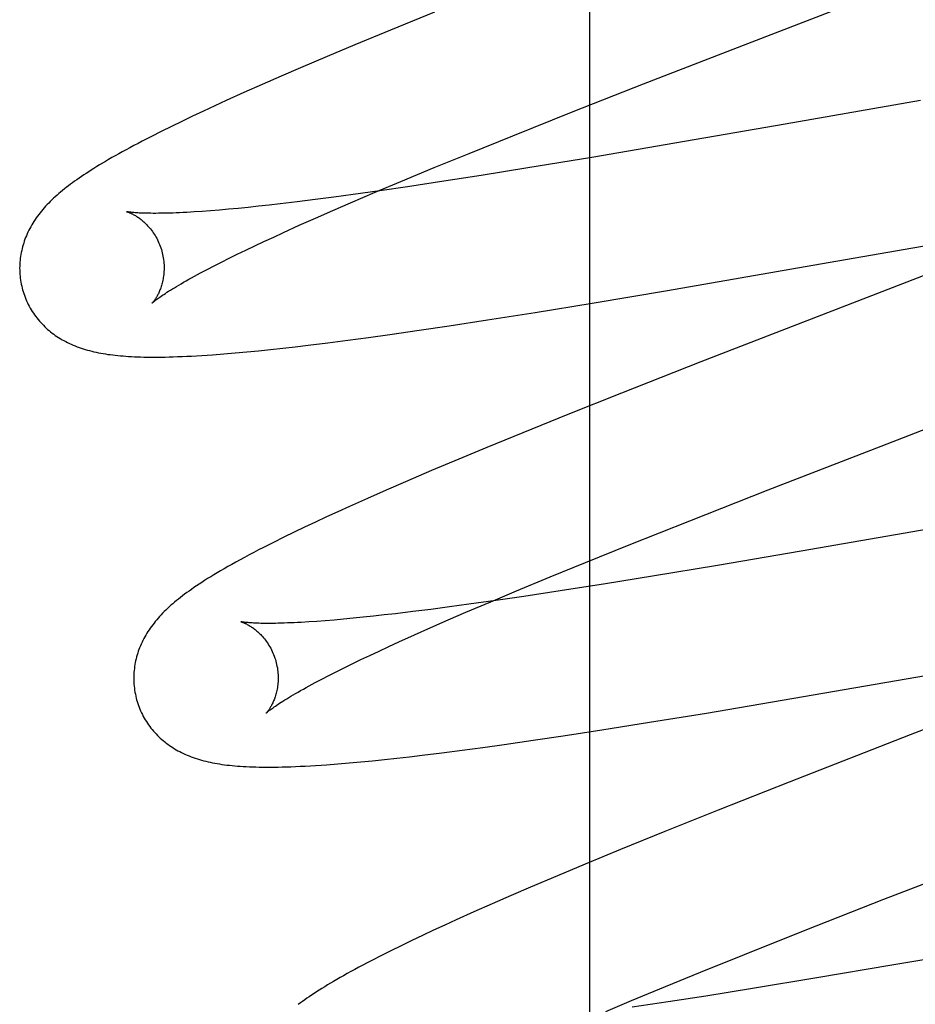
# Model space of a CAD drawing. Header units: inches. Extents: x 0 to 212, y 0 to 138.
# Tile 37 of 80: x 67.321 to 67.445, y 77.832 to 77.969. Entities that reach past the tile are written whole.
import ezdxf

# ---------------------------------------------------------------- set-up
doc = ezdxf.new("R2010")
doc.units = ezdxf.units.IN
doc.header["$LTSCALE"] = 11.6875
doc.header["$MEASUREMENT"] = 0
doc.linetypes.add('HIDDEN', pattern=[0.2, 0.1, -0.1])
doc.layers.add('DEFAULT_2', color=8, linetype='HIDDEN')
doc.layers.add('MAIN_DOOR_ASSEMBLY', color=7, linetype='CONTINUOUS')

msp = doc.modelspace()

# ---------------------------------------------------------------- linework, layer by layer
at = {"layer": 'DEFAULT_2', "color": 8, "linetype": 'HIDDEN'}
for p, q in [((67.42898, 74.28709), (67.42898, 79.7876)), ((67.4219, 77.96525), (67.43971, 77.97214)), ((67.37854, 77.96957), (67.37241, 77.96708)), ((67.37241, 77.96708), (67.36748, 77.96504)), ((67.36748, 77.96504), (67.36367, 77.96344)), ((67.40747, 77.95964), (67.4219, 77.96525)), ((67.36367, 77.96344), (67.35997, 77.96186)), ((67.35728, 77.9607), (67.35467, 77.95956)), ((67.35997, 77.96186), (67.35728, 77.9607)), ((67.35467, 77.95956), (67.35214, 77.95844)), ((67.39773, 77.95581), (67.40747, 77.95964)), ((67.35214, 77.95844), (67.34968, 77.95733)), ((67.34809, 77.9566), (67.34654, 77.95588)), ((67.34968, 77.95733), (67.34809, 77.9566)), ((67.44581, 77.95735), (67.42706, 77.95406)), ((67.34502, 77.95517), (67.34355, 77.95446)), ((67.34654, 77.95588), (67.34502, 77.95517)), ((67.38936, 77.95247), (67.39773, 77.95581)), ((67.3421, 77.95376), (67.34068, 77.95306)), ((67.34355, 77.95446), (67.3421, 77.95376)), ((67.42706, 77.95406), (67.4118, 77.95142)), ((67.33933, 77.95237), (67.33806, 77.95172)), ((67.34068, 77.95306), (67.33933, 77.95237)), ((67.38333, 77.95003), (67.38936, 77.95247)), ((67.4118, 77.95142), (67.40031, 77.94947)), ((67.37849, 77.94805), (67.38333, 77.95003)), ((67.40031, 77.94947), (67.39142, 77.948)), ((67.37385, 77.94613), (67.37849, 77.94805)), ((67.38498, 77.94697), (67.37979, 77.94616)), ((67.39142, 77.948), (67.38498, 77.94697)), ((67.37029, 77.94463), (67.37385, 77.94613)), ((67.37979, 77.94616), (67.3748, 77.94541)), ((67.36726, 77.94433), (67.36458, 77.94397)), ((67.36687, 77.94317), (67.37029, 77.94463)), ((67.37095, 77.94485), (67.36726, 77.94433)), ((67.3748, 77.94541), (67.37095, 77.94485)), ((67.35562, 77.94286), (67.35414, 77.9427)), ((67.35714, 77.94303), (67.35562, 77.94286)), ((67.35952, 77.94332), (67.35714, 77.94303)), ((67.362, 77.94363), (67.35952, 77.94332)), ((67.36458, 77.94397), (67.362, 77.94363)), ((67.36442, 77.9421), (67.36687, 77.94317)), ((67.34635, 77.94199), (67.34525, 77.94191)), ((67.34751, 77.94207), (67.34635, 77.94199)), ((67.34873, 77.94217), (67.34751, 77.94207)), ((67.35, 77.94229), (67.34873, 77.94217)), ((67.35133, 77.94241), (67.35, 77.94229)), ((67.35271, 77.94255), (67.35133, 77.94241)), ((67.35414, 77.9427), (67.35271, 77.94255)), ((67.36205, 77.94107), (67.36442, 77.9421)), ((67.35763, 77.93908), (67.35979, 77.94006)), ((67.35979, 77.94006), (67.36205, 77.94107)), ((67.35625, 77.93844), (67.35763, 77.93908)), ((67.35363, 77.93722), (67.35491, 77.93782)), ((67.35491, 77.93782), (67.35625, 77.93844)), ((67.45854, 77.93788), (67.41538, 77.92114)), ((67.43092, 77.93453), (67.44968, 77.93782)), ((67.35008, 77.9355), (67.35121, 77.93606)), ((67.35121, 77.93606), (67.35239, 77.93663)), ((67.35239, 77.93663), (67.35363, 77.93722)), ((67.34799, 77.93445), (67.34901, 77.93497)), ((67.34901, 77.93497), (67.35008, 77.9355)), ((67.34613, 77.93347), (67.34703, 77.93395)), ((67.34703, 77.93395), (67.34799, 77.93445)), ((67.4108, 77.93105), (67.43092, 77.93453)), ((67.40036, 77.9293), (67.4108, 77.93105)), ((67.39245, 77.928), (67.40036, 77.9293)), ((67.38586, 77.92696), (67.39245, 77.928)), ((67.38053, 77.92614), (67.38586, 77.92696)), ((67.37235, 77.92494), (67.37638, 77.92552)), ((67.37638, 77.92552), (67.38053, 77.92614)), ((67.36101, 77.92345), (67.36373, 77.92379)), ((67.36373, 77.92379), (67.36653, 77.92415)), ((67.36653, 77.92415), (67.3694, 77.92453)), ((67.3694, 77.92453), (67.37235, 77.92494)), ((67.34935, 77.92225), (67.35093, 77.92238)), ((67.35093, 77.92238), (67.35252, 77.92253)), ((67.35252, 77.92253), (67.35414, 77.92269)), ((67.35414, 77.92269), (67.3558, 77.92286)), ((67.3558, 77.92286), (67.3575, 77.92304)), ((67.3575, 77.92304), (67.35923, 77.92324)), ((67.35923, 77.92324), (67.36101, 77.92345)), ((67.41538, 77.92114), (67.40442, 77.91682)), ((67.44034, 77.90949), (67.47312, 77.9222)), ((67.40442, 77.91682), (67.39696, 77.91384)), ((67.39696, 77.91384), (67.39077, 77.91133)), ((67.39077, 77.91133), (67.38577, 77.90928)), ((67.38577, 77.90928), (67.38188, 77.90767)), ((67.42473, 77.90342), (67.44034, 77.90949)), ((67.38188, 77.90767), (67.37812, 77.90608)), ((67.37812, 77.90608), (67.37448, 77.90452)), ((67.37183, 77.90337), (67.36926, 77.90224)), ((67.37448, 77.90452), (67.37183, 77.90337)), ((67.41386, 77.89915), (67.42473, 77.90342)), ((67.36926, 77.90224), (67.36677, 77.90113)), ((67.47366, 77.90265), (67.42927, 77.89492)), ((67.36677, 77.90113), (67.36515, 77.90039)), ((67.36357, 77.89967), (67.36203, 77.89895)), ((67.36515, 77.90039), (67.36357, 77.89967)), ((67.40546, 77.89581), (67.41386, 77.89915)), ((67.36054, 77.89825), (67.35908, 77.89755)), ((67.36203, 77.89895), (67.36054, 77.89825)), ((67.35764, 77.89685), (67.35623, 77.89615)), ((67.35908, 77.89755), (67.35764, 77.89685)), ((67.35623, 77.89615), (67.35484, 77.89544)), ((67.39941, 77.89336), (67.40546, 77.89581)), ((67.42927, 77.89492), (67.41769, 77.89294)), ((67.39455, 77.89137), (67.39941, 77.89336)), ((67.41769, 77.89294), (67.40871, 77.89145)), ((67.38988, 77.88944), (67.39455, 77.89137)), ((67.40871, 77.89145), (67.40219, 77.8904)), ((67.40219, 77.8904), (67.39591, 77.88942)), ((67.3863, 77.88793), (67.38988, 77.88944)), ((67.39088, 77.88866), (67.38701, 77.8881)), ((67.39591, 77.88942), (67.39088, 77.88866)), ((67.378, 77.88687), (67.3755, 77.88655)), ((67.3806, 77.88721), (67.378, 77.88687)), ((67.38329, 77.88757), (67.3806, 77.88721)), ((67.38287, 77.88647), (67.3863, 77.88793)), ((67.38701, 77.8881), (67.38329, 77.88757)), ((67.36591, 77.88551), (67.36463, 77.88539)), ((67.36725, 77.88563), (67.36591, 77.88551)), ((67.36864, 77.88577), (67.36725, 77.88563)), ((67.37008, 77.88592), (67.36864, 77.88577)), ((67.37157, 77.88609), (67.37008, 77.88592)), ((67.37311, 77.88626), (67.37157, 77.88609)), ((67.3755, 77.88655), (67.37311, 77.88626)), ((67.38041, 77.8854), (67.38287, 77.88647)), ((67.36223, 77.8852), (67.36112, 77.88513)), ((67.3634, 77.88529), (67.36223, 77.8852)), ((67.36463, 77.88539), (67.3634, 77.88529)), ((67.37575, 77.88334), (67.37803, 77.88436)), ((67.37803, 77.88436), (67.38041, 77.8854)), ((67.37358, 77.88236), (67.37575, 77.88334)), ((67.37085, 77.8811), (67.37219, 77.88172)), ((67.37219, 77.88172), (67.37358, 77.88236)), ((67.36831, 77.8799), (67.36955, 77.88049)), ((67.36955, 77.88049), (67.37085, 77.8811)), ((67.47415, 77.88102), (67.44437, 77.86949)), ((67.36491, 77.87823), (67.36599, 77.87877)), ((67.36599, 77.87877), (67.36712, 77.87933)), ((67.36712, 77.87933), (67.36831, 77.8799)), ((67.36291, 77.87721), (67.36388, 77.87771)), ((67.36388, 77.87771), (67.36491, 77.87823)), ((67.42664, 77.87427), (67.44677, 77.87775)), ((67.362, 77.87672), (67.36291, 77.87721)), ((67.41619, 77.87251), (67.42664, 77.87427)), ((67.40828, 77.87122), (67.41619, 77.87251)), ((67.40168, 77.87017), (67.40828, 77.87122)), ((67.3922, 77.86874), (67.39635, 77.86935)), ((67.39635, 77.86935), (67.40168, 77.87017)), ((67.44437, 77.86949), (67.42761, 77.86295)), ((67.38522, 77.86774), (67.38816, 77.86815)), ((67.38816, 77.86815), (67.3922, 77.86874)), ((67.3733, 77.86625), (67.37504, 77.86645)), ((67.37504, 77.86645), (67.37681, 77.86666)), ((67.37681, 77.86666), (67.37954, 77.867)), ((67.37954, 77.867), (67.38234, 77.86736)), ((67.38234, 77.86736), (67.38522, 77.86774)), ((67.36514, 77.86546), (67.36672, 77.86559)), ((67.36672, 77.86559), (67.36833, 77.86574)), ((67.36833, 77.86574), (67.36995, 77.8659)), ((67.36995, 77.8659), (67.37161, 77.86607)), ((67.37161, 77.86607), (67.3733, 77.86625)), ((67.42761, 77.86295), (67.41781, 77.85907)), ((67.41781, 77.85907), (67.41042, 77.85611)), ((67.41042, 77.85611), (67.40429, 77.85361)), ((67.40429, 77.85361), (67.39936, 77.85158)), ((67.44073, 77.84671), (67.45636, 77.85279)), ((67.39936, 77.85158), (67.39554, 77.84998)), ((67.39554, 77.84998), (67.39183, 77.8484)), ((67.39183, 77.8484), (67.38914, 77.84724)), ((67.38652, 77.8461), (67.38398, 77.84497)), ((67.38914, 77.84724), (67.38652, 77.8461)), ((67.42984, 77.84243), (67.44073, 77.84671)), ((67.38398, 77.84497), (67.38153, 77.84387)), ((67.38153, 77.84387), (67.37994, 77.84314)), ((67.37839, 77.84242), (67.37686, 77.84171)), ((67.37994, 77.84314), (67.37839, 77.84242)), ((67.42143, 77.83908), (67.42984, 77.84243)), ((67.37537, 77.841), (67.3739, 77.84028)), ((67.37686, 77.84171), (67.37537, 77.841)), ((67.37248, 77.83958), (67.37111, 77.8389)), ((67.3739, 77.84028), (67.37248, 77.83958)), ((67.45596, 77.84001), (67.44182, 77.83757)), ((67.37111, 77.8389), (67.36982, 77.83823)), ((67.41536, 77.83663), (67.42143, 77.83908)), ((67.41049, 77.83464), (67.41536, 77.83663)), ((67.44182, 77.83757), (67.43145, 77.83581)), ((67.43145, 77.83581), (67.42253, 77.83434)), ((67.40581, 77.8327), (67.41049, 77.83464)), ((67.42253, 77.83434), (67.41607, 77.83331)), ((67.40222, 77.83119), (67.40581, 77.8327)), ((67.41088, 77.8325), (67.40588, 77.83175)), ((67.41607, 77.83331), (67.41088, 77.8325))]:
    msp.add_line(p, q, dxfattribs=at)
for points in [[(67.33806, 77.95172), (67.33747, 77.95141), (67.33689, 77.95111), (67.33634, 77.95081), (67.33581, 77.95052), (67.33529, 77.95024), (67.33479, 77.94996), (67.33431, 77.94969), (67.33385, 77.94943), (67.3334, 77.94917), (67.33297, 77.94892), (67.33255, 77.94867), (67.33215, 77.94843), (67.33175, 77.94819), (67.33137, 77.94795), (67.331, 77.94772), (67.33064, 77.94749), (67.33029, 77.94726), (67.32996, 77.94704), (67.32963, 77.94682), (67.32931, 77.9466), (67.32899, 77.94638), (67.32869, 77.94616), (67.32839, 77.94595), (67.3281, 77.94574), (67.32782, 77.94552), (67.32754, 77.94531), (67.32728, 77.9451), (67.32701, 77.94488), (67.32675, 77.94467), (67.3265, 77.94446)], [(67.3265, 77.94446), (67.32625, 77.94424), (67.32601, 77.94402), (67.32578, 77.94381), (67.32555, 77.94359), (67.32532, 77.94337), (67.3251, 77.94315), (67.32489, 77.94293), (67.32468, 77.9427), (67.32448, 77.94248), (67.32428, 77.94225), (67.32409, 77.94202), (67.3239, 77.94179), (67.32372, 77.94156), (67.32355, 77.94132), (67.32338, 77.94109), (67.32322, 77.94085), (67.32306, 77.94061), (67.32291, 77.94036), (67.32276, 77.94012), (67.32262, 77.93987), (67.32248, 77.93962), (67.32236, 77.93937), (67.32223, 77.93912), (67.32212, 77.93887), (67.32201, 77.93862), (67.32191, 77.93837), (67.32181, 77.93812), (67.32172, 77.93787), (67.32164, 77.93761), (67.32156, 77.93735), (67.32148, 77.93709), (67.32142, 77.93683), (67.32136, 77.93657), (67.3213, 77.9363), (67.32125, 77.93603), (67.32121, 77.93576), (67.32117, 77.93549), (67.32114, 77.93522), (67.32112, 77.93495), (67.3211, 77.93467), (67.32109, 77.9344), (67.32108, 77.93412), (67.32109, 77.93384), (67.3211, 77.93356), (67.32111, 77.93329), (67.32114, 77.93301), (67.32117, 77.93273), (67.32121, 77.93245), (67.32125, 77.93218), (67.3213, 77.9319), (67.32136, 77.93163), (67.32143, 77.93136), (67.32149, 77.93112)], [(67.33591, 77.94195), (67.3359, 77.94195), (67.33589, 77.94195), (67.3359, 77.94195), (67.33592, 77.94195), (67.33594, 77.94194), (67.33597, 77.94193), (67.33601, 77.94192), (67.33606, 77.9419), (67.33611, 77.94189), (67.33616, 77.94186), (67.33623, 77.94184), (67.33629, 77.94181), (67.33637, 77.94178), (67.33644, 77.94175), (67.33652, 77.94171), (67.33661, 77.94167), (67.3367, 77.94163), (67.33679, 77.94158), (67.33689, 77.94152), (67.33699, 77.94147), (67.3371, 77.94141), (67.3372, 77.94134), (67.33731, 77.94127), (67.33743, 77.9412), (67.33754, 77.94112), (67.33766, 77.94103), (67.33778, 77.94094), (67.3379, 77.94085), (67.33803, 77.94075), (67.33815, 77.94064), (67.33828, 77.94053), (67.33841, 77.94041), (67.33854, 77.94028), (67.33867, 77.94015), (67.3388, 77.94001), (67.33893, 77.93987), (67.33906, 77.93972), (67.33919, 77.93956), (67.33932, 77.93939), (67.33945, 77.93922), (67.33957, 77.93904), (67.3397, 77.93885), (67.33982, 77.93866), (67.33994, 77.93846), (67.34005, 77.93826), (67.34016, 77.93805), (67.34026, 77.93783), (67.34036, 77.93761), (67.34045, 77.93738), (67.34054, 77.93716), (67.34062, 77.93692), (67.3407, 77.93669), (67.34076, 77.93648)], [(67.34525, 77.94191), (67.34421, 77.94185), (67.34371, 77.94183), (67.34323, 77.9418), (67.34276, 77.94178), (67.34231, 77.94176), (67.34187, 77.94175), (67.34145, 77.94174), (67.34104, 77.94173), (67.34065, 77.94172), (67.34028, 77.94172), (67.33992, 77.94171), (67.33958, 77.94171), (67.33926, 77.94172), (67.33895, 77.94172), (67.33865, 77.94173), (67.33838, 77.94173), (67.33812, 77.94174), (67.33787, 77.94175), (67.33764, 77.94176), (67.33743, 77.94178), (67.33723, 77.94179), (67.33705, 77.9418), (67.33688, 77.94182), (67.33673, 77.94183), (67.33659, 77.94185), (67.33647, 77.94186), (67.33635, 77.94188), (67.33626, 77.94189), (67.33617, 77.9419), (67.3361, 77.94191), (67.33604, 77.94192), (67.33599, 77.94193), (67.33595, 77.94194), (67.33592, 77.94195), (67.33591, 77.94195)], [(67.34076, 77.93648), (67.34082, 77.93627), (67.34087, 77.93603), (67.34092, 77.93579), (67.34097, 77.93555), (67.341, 77.93531), (67.34103, 77.93506), (67.34105, 77.93483), (67.34107, 77.93459), (67.34108, 77.93436), (67.34108, 77.93412), (67.34107, 77.9339), (67.34106, 77.93367), (67.34105, 77.93345), (67.34103, 77.93324), (67.341, 77.93303), (67.34097, 77.93283), (67.34094, 77.93263), (67.3409, 77.93244), (67.34086, 77.93225), (67.34082, 77.93207), (67.34077, 77.9319), (67.34072, 77.93173), (67.34067, 77.93157), (67.34062, 77.93141), (67.34056, 77.93126), (67.34051, 77.93111), (67.34045, 77.93098), (67.34039, 77.93084), (67.34034, 77.93072), (67.34028, 77.93059), (67.34022, 77.93048), (67.34016, 77.93037), (67.3401, 77.93026), (67.34005, 77.93016), (67.33999, 77.93006), (67.33993, 77.92997), (67.33988, 77.92989), (67.33983, 77.92981), (67.33978, 77.92974), (67.33973, 77.92967), (67.33968, 77.9296), (67.33964, 77.92955), (67.3396, 77.92949), (67.33956, 77.92945), (67.33953, 77.92941), (67.3395, 77.92937), (67.33947, 77.92934), (67.33945, 77.92932), (67.33943, 77.9293), (67.33942, 77.92929), (67.33942, 77.92928)], [(67.33942, 77.92929), (67.33942, 77.92929), (67.33944, 77.92931), (67.33946, 77.92933), (67.33949, 77.92935), (67.33953, 77.92939), (67.33958, 77.92943), (67.33964, 77.92948), (67.33971, 77.92953), (67.33978, 77.9296), (67.33987, 77.92967), (67.33998, 77.92975), (67.34009, 77.92983), (67.34021, 77.92992), (67.34035, 77.93002), (67.3405, 77.93013), (67.34067, 77.93025), (67.34085, 77.93037), (67.34104, 77.9305), (67.34125, 77.93063), (67.34147, 77.93078), (67.3417, 77.93093), (67.34196, 77.93109), (67.34222, 77.93125), (67.3425, 77.93142), (67.3428, 77.9316), (67.34311, 77.93178), (67.34343, 77.93197), (67.34377, 77.93217), (67.34413, 77.93237), (67.3445, 77.93258), (67.34488, 77.9328), (67.34528, 77.93302), (67.3457, 77.93324), (67.34613, 77.93347)], [(67.32149, 77.93112), (67.32156, 77.9309), (67.32164, 77.93063), (67.32173, 77.93037), (67.32183, 77.9301), (67.32193, 77.92985), (67.32204, 77.92959), (67.32216, 77.92934), (67.32228, 77.92909), (67.32241, 77.92884), (67.32254, 77.9286), (67.32268, 77.92836), (67.32283, 77.92812), (67.32298, 77.92789), (67.32314, 77.92767), (67.3233, 77.92744), (67.32346, 77.92723), (67.32364, 77.92701), (67.32381, 77.9268), (67.32399, 77.9266), (67.32418, 77.9264), (67.32436, 77.92621), (67.32456, 77.92602), (67.32475, 77.92583), (67.32495, 77.92565), (67.32516, 77.92548), (67.32537, 77.92531), (67.32558, 77.92514), (67.32579, 77.92498), (67.32601, 77.92482), (67.32624, 77.92467), (67.32647, 77.92452), (67.32671, 77.92437), (67.32695, 77.92422), (67.3272, 77.92409), (67.32745, 77.92395), (67.32771, 77.92382), (67.32797, 77.9237), (67.32823, 77.92358), (67.32849, 77.92346), (67.32876, 77.92335), (67.32904, 77.92325), (67.32931, 77.92314), (67.3296, 77.92305), (67.32988, 77.92295), (67.33017, 77.92286), (67.33046, 77.92278), (67.33076, 77.9227), (67.33106, 77.92262), (67.33137, 77.92255), (67.33167, 77.92248), (67.33199, 77.92242), (67.3323, 77.92236), (67.33262, 77.9223), (67.33295, 77.92225), (67.33328, 77.92219), (67.33362, 77.92215), (67.33396, 77.9221), (67.33431, 77.92206), (67.33466, 77.92203), (67.33502, 77.92199), (67.33539, 77.92196), (67.33577, 77.92193), (67.33616, 77.92191), (67.33656, 77.92188), (67.33696, 77.92186), (67.33738, 77.92185), (67.33781, 77.92183), (67.33826, 77.92182), (67.33872, 77.92181), (67.33919, 77.92181), (67.33967, 77.9218), (67.34017, 77.92181), (67.34069, 77.92181), (67.34123, 77.92182), (67.34178, 77.92183), (67.34235, 77.92185), (67.34295, 77.92187), (67.34356, 77.92189), (67.34421, 77.92192), (67.34487, 77.92195), (67.34557, 77.92199), (67.34629, 77.92203), (67.34703, 77.92208), (67.3478, 77.92213), (67.34935, 77.92225)], [(67.35484, 77.89544), (67.35416, 77.89509), (67.35349, 77.89474), (67.35284, 77.8944), (67.35221, 77.89406), (67.3516, 77.89374), (67.35102, 77.89341), (67.35046, 77.8931), (67.34992, 77.8928), (67.34941, 77.8925), (67.34891, 77.89221), (67.34843, 77.89193), (67.34797, 77.89166), (67.34753, 77.89139), (67.34711, 77.89112), (67.34669, 77.89087), (67.3463, 77.89061), (67.34592, 77.89036), (67.34555, 77.89012), (67.3452, 77.88988), (67.34486, 77.88964), (67.34453, 77.88941), (67.34421, 77.88918), (67.34391, 77.88896), (67.34361, 77.88873), (67.34333, 77.88851), (67.34305, 77.8883), (67.34278, 77.88808), (67.34252, 77.88786), (67.34227, 77.88764)], [(67.34227, 77.88764), (67.34202, 77.88743), (67.34178, 77.88721), (67.34154, 77.88699), (67.34131, 77.88677), (67.34109, 77.88655), (67.34087, 77.88633), (67.34066, 77.88611), (67.34045, 77.88588), (67.34025, 77.88566), (67.34005, 77.88543), (67.33986, 77.8852), (67.33968, 77.88497), (67.3395, 77.88474), (67.33932, 77.88451), (67.33915, 77.88427), (67.33899, 77.88403), (67.33884, 77.88379), (67.33868, 77.88355), (67.33854, 77.88331), (67.3384, 77.88306), (67.33827, 77.88281), (67.33814, 77.88256), (67.33802, 77.88231), (67.3379, 77.88206), (67.33779, 77.88181), (67.33769, 77.88156), (67.3376, 77.88131), (67.33751, 77.88106), (67.33742, 77.88081), (67.33734, 77.88055), (67.33727, 77.88029), (67.3372, 77.88003), (67.33714, 77.87976), (67.33709, 77.8795), (67.33704, 77.87923), (67.337, 77.87896), (67.33696, 77.87869), (67.33693, 77.87842), (67.33691, 77.87815), (67.33689, 77.87787), (67.33688, 77.8776), (67.33688, 77.87732), (67.33688, 77.87704), (67.33689, 77.87677), (67.33691, 77.87649), (67.33693, 77.87621), (67.33696, 77.87593), (67.337, 77.87566), (67.33704, 77.87538), (67.3371, 77.87511), (67.33715, 77.87484), (67.33722, 77.87456), (67.33728, 77.87433)], [(67.35171, 77.88516), (67.3517, 77.88516), (67.35169, 77.88516), (67.35169, 77.88516), (67.35171, 77.88516), (67.35173, 77.88515), (67.35176, 77.88514), (67.35179, 77.88513), (67.35184, 77.88511), (67.35189, 77.8851), (67.35194, 77.88508), (67.352, 77.88505), (67.35207, 77.88503), (67.35214, 77.885), (67.35222, 77.88496), (67.3523, 77.88493), (67.35239, 77.88489), (67.35248, 77.88484), (67.35257, 77.88479), (67.35267, 77.88474), (67.35277, 77.88468), (67.35287, 77.88462), (67.35298, 77.88456), (67.35309, 77.88449), (67.3532, 77.88441), (67.35332, 77.88434), (67.35344, 77.88425), (67.35356, 77.88416), (67.35368, 77.88407), (67.3538, 77.88397), (67.35393, 77.88386), (67.35406, 77.88375), (67.35419, 77.88363), (67.35432, 77.8835), (67.35445, 77.88337), (67.35458, 77.88323), (67.35471, 77.88309), (67.35484, 77.88293), (67.35497, 77.88278), (67.3551, 77.88261), (67.35523, 77.88244), (67.35536, 77.88226), (67.35548, 77.88207), (67.3556, 77.88188), (67.35572, 77.88168), (67.35584, 77.88147), (67.35595, 77.88126), (67.35605, 77.88104), (67.35615, 77.88082), (67.35624, 77.8806), (67.35633, 77.88037), (67.35641, 77.88013), (67.35649, 77.8799), (67.35655, 77.87969)], [(67.36112, 77.88513), (67.36007, 77.88507), (67.35957, 77.88504), (67.35908, 77.88501), (67.35861, 77.88499), (67.35815, 77.88498), (67.35771, 77.88496), (67.35729, 77.88495), (67.35688, 77.88494), (67.35649, 77.88493), (67.35611, 77.88493), (67.35575, 77.88492), (67.3554, 77.88492), (67.35507, 77.88492), (67.35476, 77.88493), (67.35447, 77.88493), (67.35419, 77.88494), (67.35394, 77.88495), (67.35369, 77.88496), (67.35346, 77.88497), (67.35325, 77.88498), (67.35305, 77.885), (67.35287, 77.88501), (67.3527, 77.88503), (67.35255, 77.88504), (67.35241, 77.88505), (67.35228, 77.88507), (67.35217, 77.88508), (67.35207, 77.8851), (67.35198, 77.88511), (67.35191, 77.88512), (67.35184, 77.88513), (67.35179, 77.88514), (67.35175, 77.88515), (67.35172, 77.88515), (67.35171, 77.88516)], [(67.35655, 77.87969), (67.35661, 77.87948), (67.35666, 77.87924), (67.35671, 77.879), (67.35676, 77.87875), (67.35679, 77.87851), (67.35682, 77.87827), (67.35684, 77.87803), (67.35686, 77.87779), (67.35687, 77.87756), (67.35687, 77.87733), (67.35686, 77.8771), (67.35685, 77.87688), (67.35684, 77.87666), (67.35682, 77.87644), (67.35679, 77.87623), (67.35676, 77.87603), (67.35673, 77.87583), (67.35669, 77.87564), (67.35665, 77.87545), (67.35661, 77.87527), (67.35656, 77.8751), (67.35651, 77.87493), (67.35646, 77.87477), (67.35641, 77.87461), (67.35635, 77.87446), (67.3563, 77.87432), (67.35624, 77.87418), (67.35618, 77.87404), (67.35612, 77.87392), (67.35606, 77.87379), (67.35601, 77.87368), (67.35595, 77.87357), (67.35589, 77.87346), (67.35583, 77.87336), (67.35578, 77.87327), (67.35572, 77.87318), (67.35567, 77.87309), (67.35561, 77.87301), (67.35556, 77.87294), (67.35552, 77.87287), (67.35547, 77.87281), (67.35543, 77.87275), (67.35538, 77.8727), (67.35535, 77.87265), (67.35531, 77.87261), (67.35528, 77.87258), (67.35526, 77.87255), (67.35524, 77.87253), (67.35522, 77.87251), (67.35521, 77.8725), (67.35521, 77.87249)], [(67.35521, 77.87249), (67.35522, 77.8725), (67.35523, 77.87252), (67.35526, 77.87254), (67.35529, 77.87257), (67.35533, 77.8726), (67.35538, 77.87265), (67.35544, 77.8727), (67.35551, 77.87275), (67.35559, 77.87282), (67.35568, 77.87289), (67.35578, 77.87297), (67.3559, 77.87305), (67.35603, 77.87315), (67.35617, 77.87325), (67.35632, 77.87336), (67.35649, 77.87347), (67.35667, 77.8736), (67.35686, 77.87373), (67.35707, 77.87387), (67.3573, 77.87401), (67.35753, 77.87416), (67.35779, 77.87432), (67.35806, 77.87449), (67.35834, 77.87466), (67.35864, 77.87484), (67.35895, 77.87503), (67.35928, 77.87522), (67.35962, 77.87541), (67.35998, 77.87562), (67.36036, 77.87583), (67.36075, 77.87604), (67.36115, 77.87627), (67.36157, 77.87649), (67.362, 77.87672)], [(67.33728, 77.87433), (67.33735, 77.87411), (67.33743, 77.87384), (67.33752, 77.87357), (67.33762, 77.87331), (67.33772, 77.87305), (67.33783, 77.8728), (67.33795, 77.87254), (67.33807, 77.87229), (67.3382, 77.87205), (67.33834, 77.8718), (67.33848, 77.87157), (67.33862, 77.87133), (67.33877, 77.8711), (67.33893, 77.87087), (67.33909, 77.87065), (67.33926, 77.87043), (67.33943, 77.87022), (67.3396, 77.87001), (67.33978, 77.86981), (67.33997, 77.86961), (67.34016, 77.86941), (67.34035, 77.86922), (67.34055, 77.86904), (67.34075, 77.86886), (67.34095, 77.86869), (67.34116, 77.86851), (67.34137, 77.86835), (67.34159, 77.86819), (67.34181, 77.86803), (67.34204, 77.86787), (67.34227, 77.86772), (67.34251, 77.86757), (67.34275, 77.86743), (67.343, 77.86729), (67.34325, 77.86716), (67.3435, 77.86703), (67.34376, 77.8669), (67.34402, 77.86678), (67.34429, 77.86667), (67.34456, 77.86656), (67.34483, 77.86645), (67.34511, 77.86635), (67.34539, 77.86625), (67.34568, 77.86616), (67.34597, 77.86607), (67.34626, 77.86599), (67.34656, 77.8659), (67.34686, 77.86583), (67.34717, 77.86576), (67.34747, 77.86569), (67.34779, 77.86562), (67.34811, 77.86556), (67.34843, 77.86551), (67.34876, 77.86545), (67.34909, 77.8654), (67.34943, 77.86535), (67.34978, 77.86531), (67.35013, 77.86527), (67.35049, 77.86523), (67.35086, 77.8652), (67.35124, 77.86516), (67.35163, 77.86514), (67.35203, 77.86511), (67.35245, 77.86509), (67.35288, 77.86507), (67.35332, 77.86505), (67.35377, 77.86504), (67.35425, 77.86502), (67.35473, 77.86502), (67.35524, 77.86501), (67.35576, 77.86501), (67.35629, 77.86502), (67.35685, 77.86503), (67.35742, 77.86504), (67.35802, 77.86505), (67.35863, 77.86507), (67.35927, 77.8651), (67.35993, 77.86513), (67.36062, 77.86516), (67.36133, 77.8652), (67.36206, 77.86524), (67.36281, 77.86529), (67.36357, 77.86534), (67.36514, 77.86546)], [(67.36982, 77.83823), (67.36921, 77.83791), (67.36861, 77.8376), (67.36804, 77.83729), (67.36748, 77.83699), (67.36695, 77.8367), (67.36643, 77.83641), (67.36594, 77.83613), (67.36546, 77.83586), (67.365, 77.8356), (67.36455, 77.83534), (67.36413, 77.83508), (67.36371, 77.83484), (67.36332, 77.83459), (67.36293, 77.83435), (67.36256, 77.83412), (67.3622, 77.83389), (67.36185, 77.83366), (67.36151, 77.83344), (67.36118, 77.83322), (67.36086, 77.833), (67.36055, 77.83278), (67.36024, 77.83256), (67.35995, 77.83235), (67.35966, 77.83214)]]:
    msp.add_lwpolyline(points, dxfattribs=at)
at = {"layer": 'MAIN_DOOR_ASSEMBLY', "color": 3, "linetype": 'Continuous'}
msp.add_line((67.39998, 84.8376), (67.39998, 69.67094), dxfattribs=at)

doc.saveas('drawing.dxf')
